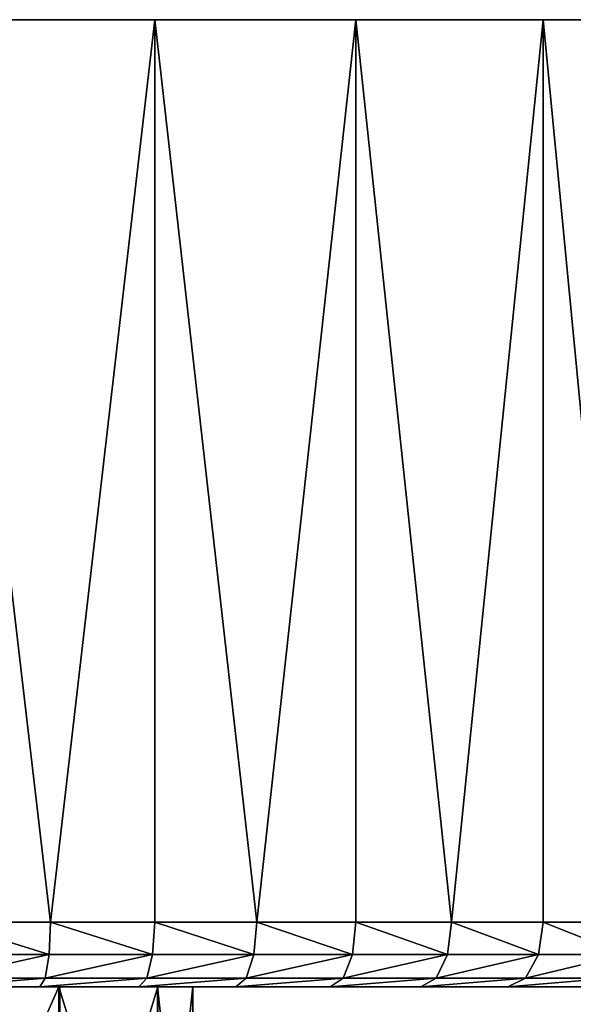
# Model space of a CAD drawing. Header units: millimetres. Extents: x -1 to 515, y 0 to 80.
# Tile 56 of 69: x 263 to 280, y 49 to 80. Entities that reach past the tile are written whole.
import ezdxf

# ---------------------------------------------------------------- set-up
doc = ezdxf.new("R2010")
doc.units = ezdxf.units.MM
doc.header["$LTSCALE"] = 25.4
doc.layers.get('0').update_dxf_attribs({"true_color": 0xff5454})

# ---------------------------------------------------------------- blocks, each defined once
blk = doc.blocks.new('STICKS-6267-9077.STL#2')
at = {"color": 250, "true_color": 0x262626}
mesh = blk.add_polyface(dxfattribs=at)
corners = [(249.724, 84.447, -38.776), (262.846, 84.447, -39.863), (256.24, 84.447, -39.863), (269.362, 84.447, -38.776), (243.475, 84.447, -36.631), (275.611, 84.447, -36.631), (237.665, 84.447, -33.487), (281.421, 84.447, -33.487), (232.452, 84.447, -29.429), (286.634, 84.447, -29.429), (227.977, 84.447, -24.569), (291.109, 84.447, -24.569), (224.364, 84.447, -19.038), (294.722, 84.447, -19.038), (221.71, 84.447, -12.988), (297.376, 84.447, -12.988), (220.089, 84.447, -6.584), (298.997, 84.447, -6.584), (219.543, 84.447), (299.543, 84.447), (298.997, 84.447, 6.584), (220.089, 84.447, 6.584), (221.71, 84.447, 12.988), (297.376, 84.447, 12.988), (224.364, 84.447, 19.038), (294.722, 84.447, 19.038), (227.977, 84.447, 24.569), (291.109, 84.447, 24.569), (232.452, 84.447, 29.429), (286.634, 84.447, 29.429), (237.665, 84.447, 33.487), (281.421, 84.447, 33.487), (243.475, 84.447, 36.631), (275.611, 84.447, 36.631), (249.724, 84.447, 38.776), (269.362, 84.447, 38.776), (256.24, 84.447, 39.863), (262.846, 84.447, 39.863)]
mesh.append_faces([[corners[k] for k in face] for face in [(0, 1, 2), (35, 36, 37)]], dxfattribs={"vtx0": -1, "color": 250})
mesh.append_faces([[corners[k] for k in face] for face in [(1, 0, 3), (3, 4, 5), (5, 6, 7), (7, 8, 9), (9, 10, 11), (11, 12, 13), (13, 14, 15), (15, 16, 17), (17, 18, 19), (19, 18, 20), (20, 22, 23), (23, 24, 25), (25, 26, 27), (27, 28, 29), (29, 30, 31), (31, 32, 33), (33, 34, 35)]], dxfattribs={"vtx0": -1, "vtx1": -1, "color": 250})
mesh.append_faces([[corners[k] for k in face] for face in [(3, 0, 4), (5, 4, 6), (7, 6, 8), (9, 8, 10), (11, 10, 12), (13, 12, 14), (15, 14, 16), (17, 16, 18), (20, 18, 21), (20, 21, 22), (23, 22, 24), (25, 24, 26), (27, 26, 28), (29, 28, 30), (31, 30, 32), (33, 32, 34), (35, 34, 36)]], dxfattribs={"vtx0": -1, "vtx2": -1, "color": 250})
mesh = blk.add_polyface(dxfattribs=at)
corners = [(266.127, 56.447, 39.454), (262.846, 84.447, 39.863), (262.846, 56.447, 39.863)]
mesh.append_faces([[corners[k] for k in face] for face in [(0, 1, 2)]], dxfattribs={"color": 250})
mesh = blk.add_polyface(dxfattribs=at)
corners = [(269.362, 84.447, 38.776), (262.846, 84.447, 39.863), (266.127, 56.447, 39.454)]
mesh.append_faces([[corners[k] for k in face] for face in [(0, 1, 2)]], dxfattribs={"color": 250})
mesh = blk.add_polyface(dxfattribs=at)
corners = [(269.362, 84.447, -38.776), (266.127, 56.447, -39.454), (262.846, 84.447, -39.863)]
mesh.append_faces([[corners[k] for k in face] for face in [(0, 1, 2)]], dxfattribs={"color": 250})
mesh = blk.add_polyface(dxfattribs=at)
corners = [(266.127, 56.447, -39.454), (262.846, 56.447, -39.863), (262.846, 84.447, -39.863)]
mesh.append_faces([[corners[k] for k in face] for face in [(0, 1, 2)]], dxfattribs={"color": 250})
mesh = blk.add_polyface(dxfattribs=at)
corners = [(269.362, 84.447, 38.776), (266.127, 56.447, 39.454), (269.362, 56.447, 38.776)]
mesh.append_faces([[corners[k] for k in face] for face in [(0, 1, 2)]], dxfattribs={"color": 250})
mesh = blk.add_polyface(dxfattribs=at)
corners = [(269.362, 56.447, -38.776), (266.127, 56.447, -39.454), (269.362, 84.447, -38.776)]
mesh.append_faces([[corners[k] for k in face] for face in [(0, 1, 2)]], dxfattribs={"color": 250})
mesh = blk.add_polyface(dxfattribs=at)
corners = [(272.531, 56.447, 37.833), (269.362, 84.447, 38.776), (269.362, 56.447, 38.776)]
mesh.append_faces([[corners[k] for k in face] for face in [(0, 1, 2)]], dxfattribs={"color": 250})
mesh = blk.add_polyface(dxfattribs=at)
corners = [(275.611, 84.447, 36.631), (269.362, 84.447, 38.776), (272.531, 56.447, 37.833)]
mesh.append_faces([[corners[k] for k in face] for face in [(0, 1, 2)]], dxfattribs={"color": 250})
mesh = blk.add_polyface(dxfattribs=at)
corners = [(275.611, 84.447, -36.631), (272.531, 56.447, -37.833), (269.362, 84.447, -38.776)]
mesh.append_faces([[corners[k] for k in face] for face in [(0, 1, 2)]], dxfattribs={"color": 250})
mesh = blk.add_polyface(dxfattribs=at)
corners = [(272.531, 56.447, -37.833), (269.362, 56.447, -38.776), (269.362, 84.447, -38.776)]
mesh.append_faces([[corners[k] for k in face] for face in [(0, 1, 2)]], dxfattribs={"color": 250})
mesh = blk.add_polyface(dxfattribs=at)
corners = [(275.611, 84.447, 36.631), (272.531, 56.447, 37.833), (275.611, 56.447, 36.631)]
mesh.append_faces([[corners[k] for k in face] for face in [(0, 1, 2)]], dxfattribs={"color": 250})
mesh = blk.add_polyface(dxfattribs=at)
corners = [(275.611, 56.447, -36.631), (272.531, 56.447, -37.833), (275.611, 84.447, -36.631)]
mesh.append_faces([[corners[k] for k in face] for face in [(0, 1, 2)]], dxfattribs={"color": 250})
mesh = blk.add_polyface(dxfattribs=at)
corners = [(278.581, 56.447, 35.179), (275.611, 84.447, 36.631), (275.611, 56.447, 36.631)]
mesh.append_faces([[corners[k] for k in face] for face in [(0, 1, 2)]], dxfattribs={"color": 250})
mesh = blk.add_polyface(dxfattribs=at)
corners = [(281.421, 84.447, 33.487), (275.611, 84.447, 36.631), (278.581, 56.447, 35.179)]
mesh.append_faces([[corners[k] for k in face] for face in [(0, 1, 2)]], dxfattribs={"color": 250})
mesh = blk.add_polyface(dxfattribs=at)
corners = [(281.421, 84.447, -33.487), (278.581, 56.447, -35.179), (275.611, 84.447, -36.631)]
mesh.append_faces([[corners[k] for k in face] for face in [(0, 1, 2)]], dxfattribs={"color": 250})
mesh = blk.add_polyface(dxfattribs=at)
corners = [(278.581, 56.447, -35.179), (275.611, 56.447, -36.631), (275.611, 84.447, -36.631)]
mesh.append_faces([[corners[k] for k in face] for face in [(0, 1, 2)]], dxfattribs={"color": 250})
mesh = blk.add_polyface(dxfattribs=at)
corners = [(281.421, 84.447, 33.487), (278.581, 56.447, 35.179), (281.421, 56.447, 33.487)]
mesh.append_faces([[corners[k] for k in face] for face in [(0, 1, 2)]], dxfattribs={"color": 250})
mesh = blk.add_polyface(dxfattribs=at)
corners = [(281.421, 56.447, -33.487), (278.581, 56.447, -35.179), (281.421, 84.447, -33.487)]
mesh.append_faces([[corners[k] for k in face] for face in [(0, 1, 2)]], dxfattribs={"color": 250})
mesh = blk.add_polyface(dxfattribs=at)
corners = [(284.112, 56.447, 31.566), (281.421, 84.447, 33.487), (281.421, 56.447, 33.487)]
mesh.append_faces([[corners[k] for k in face] for face in [(0, 1, 2)]], dxfattribs={"color": 250})
mesh = blk.add_polyface(dxfattribs=at)
corners = [(286.634, 84.447, 29.429), (281.421, 84.447, 33.487), (284.112, 56.447, 31.566)]
mesh.append_faces([[corners[k] for k in face] for face in [(0, 1, 2)]], dxfattribs={"color": 250})
mesh = blk.add_polyface(dxfattribs=at)
corners = [(286.634, 84.447, -29.429), (284.112, 56.447, -31.566), (281.421, 84.447, -33.487)]
mesh.append_faces([[corners[k] for k in face] for face in [(0, 1, 2)]], dxfattribs={"color": 250})
mesh = blk.add_polyface(dxfattribs=at)
corners = [(284.112, 56.447, -31.566), (281.421, 56.447, -33.487), (281.421, 84.447, -33.487)]
mesh.append_faces([[corners[k] for k in face] for face in [(0, 1, 2)]], dxfattribs={"color": 250})
mesh = blk.add_polyface(dxfattribs=at)
corners = [(262.846, 56.447, -39.863), (266.083, 55.447, -39.19), (262.824, 55.447, -39.596), (266.127, 56.447, -39.454)]
mesh.append_faces([[corners[k] for k in face] for face in [(0, 1, 2), (1, 0, 3)]], dxfattribs={"vtx0": -1, "color": 250})
mesh = blk.add_polyface(dxfattribs=at)
corners = [(266.083, 55.447, 39.19), (262.846, 56.447, 39.863), (262.824, 55.447, 39.596), (266.127, 56.447, 39.454)]
mesh.append_faces([[corners[k] for k in face] for face in [(0, 1, 2), (1, 0, 3)]], dxfattribs={"vtx0": -1, "color": 250})
mesh = blk.add_polyface(dxfattribs=at)
corners = [(266.127, 56.447, -39.454), (269.297, 55.447, -38.516), (266.083, 55.447, -39.19), (269.362, 56.447, -38.776)]
mesh.append_faces([[corners[k] for k in face] for face in [(0, 1, 2), (1, 0, 3)]], dxfattribs={"vtx0": -1, "color": 250})
mesh = blk.add_polyface(dxfattribs=at)
corners = [(269.297, 55.447, 38.516), (266.127, 56.447, 39.454), (266.083, 55.447, 39.19), (269.362, 56.447, 38.776)]
mesh.append_faces([[corners[k] for k in face] for face in [(0, 1, 2), (1, 0, 3)]], dxfattribs={"vtx0": -1, "color": 250})
mesh = blk.add_polyface(dxfattribs=at)
corners = [(269.362, 56.447, -38.776), (272.444, 55.447, -37.579), (269.297, 55.447, -38.516), (272.531, 56.447, -37.833)]
mesh.append_faces([[corners[k] for k in face] for face in [(0, 1, 2), (1, 0, 3)]], dxfattribs={"vtx0": -1, "color": 250})
mesh = blk.add_polyface(dxfattribs=at)
corners = [(272.444, 55.447, 37.579), (269.362, 56.447, 38.776), (269.297, 55.447, 38.516), (272.531, 56.447, 37.833)]
mesh.append_faces([[corners[k] for k in face] for face in [(0, 1, 2), (1, 0, 3)]], dxfattribs={"vtx0": -1, "color": 250})
mesh = blk.add_polyface(dxfattribs=at)
corners = [(272.531, 56.447, -37.833), (275.503, 55.447, -36.386), (272.444, 55.447, -37.579), (275.611, 56.447, -36.631)]
mesh.append_faces([[corners[k] for k in face] for face in [(0, 1, 2), (1, 0, 3)]], dxfattribs={"vtx0": -1, "color": 250})
mesh = blk.add_polyface(dxfattribs=at)
corners = [(275.503, 55.447, 36.386), (272.531, 56.447, 37.833), (272.444, 55.447, 37.579), (275.611, 56.447, 36.631)]
mesh.append_faces([[corners[k] for k in face] for face in [(0, 1, 2), (1, 0, 3)]], dxfattribs={"vtx0": -1, "color": 250})
mesh = blk.add_polyface(dxfattribs=at)
corners = [(275.611, 56.447, -36.631), (278.453, 55.447, -34.943), (275.503, 55.447, -36.386), (278.581, 56.447, -35.179)]
mesh.append_faces([[corners[k] for k in face] for face in [(0, 1, 2), (1, 0, 3)]], dxfattribs={"vtx0": -1, "color": 250})
mesh = blk.add_polyface(dxfattribs=at)
corners = [(278.453, 55.447, 34.943), (275.611, 56.447, 36.631), (275.503, 55.447, 36.386), (278.581, 56.447, 35.179)]
mesh.append_faces([[corners[k] for k in face] for face in [(0, 1, 2), (1, 0, 3)]], dxfattribs={"vtx0": -1, "color": 250})
mesh = blk.add_polyface(dxfattribs=at)
corners = [(278.581, 56.447, -35.179), (281.274, 55.447, -33.262), (278.453, 55.447, -34.943), (281.421, 56.447, -33.487)]
mesh.append_faces([[corners[k] for k in face] for face in [(0, 1, 2), (1, 0, 3)]], dxfattribs={"vtx0": -1, "color": 250})
mesh = blk.add_polyface(dxfattribs=at)
corners = [(281.274, 55.447, 33.262), (278.581, 56.447, 35.179), (278.453, 55.447, 34.943), (281.421, 56.447, 33.487)]
mesh.append_faces([[corners[k] for k in face] for face in [(0, 1, 2), (1, 0, 3)]], dxfattribs={"vtx0": -1, "color": 250})
mesh = blk.add_polyface(dxfattribs=at)
corners = [(281.421, 56.447, -33.487), (283.947, 55.447, -31.354), (281.274, 55.447, -33.262), (284.112, 56.447, -31.566)]
mesh.append_faces([[corners[k] for k in face] for face in [(0, 1, 2), (1, 0, 3)]], dxfattribs={"vtx0": -1, "color": 250})
mesh = blk.add_polyface(dxfattribs=at)
corners = [(283.947, 55.447, 31.354), (281.421, 56.447, 33.487), (281.274, 55.447, 33.262), (284.112, 56.447, 31.566)]
mesh.append_faces([[corners[k] for k in face] for face in [(0, 1, 2), (1, 0, 3)]], dxfattribs={"vtx0": -1, "color": 250})
mesh = blk.add_polyface(dxfattribs=at)
corners = [(266.083, 55.447, -39.19), (262.764, 54.715, -38.867), (262.824, 55.447, -39.596), (265.962, 54.715, -38.468)]
mesh.append_faces([[corners[k] for k in face] for face in [(0, 1, 2), (1, 0, 3)]], dxfattribs={"vtx0": -1, "color": 250})
mesh = blk.add_polyface(dxfattribs=at)
corners = [(266.083, 55.447, 39.19), (262.764, 54.715, 38.867), (265.962, 54.715, 38.468), (262.824, 55.447, 39.596)]
mesh.append_faces([[corners[k] for k in face] for face in [(0, 1, 2), (1, 0, 3)]], dxfattribs={"vtx0": -1, "color": 250})
mesh = blk.add_polyface(dxfattribs=at)
corners = [(269.297, 55.447, -38.516), (265.962, 54.715, -38.468), (266.083, 55.447, -39.19), (269.117, 54.715, -37.807)]
mesh.append_faces([[corners[k] for k in face] for face in [(0, 1, 2), (1, 0, 3)]], dxfattribs={"vtx0": -1, "color": 250})
mesh = blk.add_polyface(dxfattribs=at)
corners = [(269.297, 55.447, 38.516), (265.962, 54.715, 38.468), (269.117, 54.715, 37.807), (266.083, 55.447, 39.19)]
mesh.append_faces([[corners[k] for k in face] for face in [(0, 1, 2), (1, 0, 3)]], dxfattribs={"vtx0": -1, "color": 250})
mesh = blk.add_polyface(dxfattribs=at)
corners = [(272.444, 55.447, -37.579), (269.117, 54.715, -37.807), (269.297, 55.447, -38.516), (272.206, 54.715, -36.887)]
mesh.append_faces([[corners[k] for k in face] for face in [(0, 1, 2), (1, 0, 3)]], dxfattribs={"vtx0": -1, "color": 250})
mesh = blk.add_polyface(dxfattribs=at)
corners = [(272.444, 55.447, 37.579), (269.117, 54.715, 37.807), (272.206, 54.715, 36.887), (269.297, 55.447, 38.516)]
mesh.append_faces([[corners[k] for k in face] for face in [(0, 1, 2), (1, 0, 3)]], dxfattribs={"vtx0": -1, "color": 250})
mesh = blk.add_polyface(dxfattribs=at)
corners = [(275.503, 55.447, -36.386), (272.206, 54.715, -36.887), (272.444, 55.447, -37.579), (275.209, 54.715, -35.715)]
mesh.append_faces([[corners[k] for k in face] for face in [(0, 1, 2), (1, 0, 3)]], dxfattribs={"vtx0": -1, "color": 250})
mesh = blk.add_polyface(dxfattribs=at)
corners = [(275.503, 55.447, 36.386), (272.206, 54.715, 36.887), (275.209, 54.715, 35.715), (272.444, 55.447, 37.579)]
mesh.append_faces([[corners[k] for k in face] for face in [(0, 1, 2), (1, 0, 3)]], dxfattribs={"vtx0": -1, "color": 250})
mesh = blk.add_polyface(dxfattribs=at)
corners = [(278.453, 55.447, -34.943), (275.209, 54.715, -35.715), (275.503, 55.447, -36.386), (278.105, 54.715, -34.299)]
mesh.append_faces([[corners[k] for k in face] for face in [(0, 1, 2), (1, 0, 3)]], dxfattribs={"vtx0": -1, "color": 250})
mesh = blk.add_polyface(dxfattribs=at)
corners = [(278.453, 55.447, 34.943), (275.209, 54.715, 35.715), (278.105, 54.715, 34.299), (275.503, 55.447, 36.386)]
mesh.append_faces([[corners[k] for k in face] for face in [(0, 1, 2), (1, 0, 3)]], dxfattribs={"vtx0": -1, "color": 250})
mesh = blk.add_polyface(dxfattribs=at)
corners = [(281.274, 55.447, -33.262), (278.105, 54.715, -34.299), (278.453, 55.447, -34.943), (280.874, 54.715, -32.649)]
mesh.append_faces([[corners[k] for k in face] for face in [(0, 1, 2), (1, 0, 3)]], dxfattribs={"vtx0": -1, "color": 250})
mesh = blk.add_polyface(dxfattribs=at)
corners = [(281.274, 55.447, 33.262), (278.105, 54.715, 34.299), (280.874, 54.715, 32.649), (278.453, 55.447, 34.943)]
mesh.append_faces([[corners[k] for k in face] for face in [(0, 1, 2), (1, 0, 3)]], dxfattribs={"vtx0": -1, "color": 250})
mesh = blk.add_polyface(dxfattribs=at)
corners = [(283.947, 55.447, -31.354), (280.874, 54.715, -32.649), (281.274, 55.447, -33.262), (283.497, 54.715, -30.776)]
mesh.append_faces([[corners[k] for k in face] for face in [(0, 1, 2), (1, 0, 3)]], dxfattribs={"vtx0": -1, "color": 250})
mesh = blk.add_polyface(dxfattribs=at)
corners = [(283.947, 55.447, 31.354), (280.874, 54.715, 32.649), (283.497, 54.715, 30.776), (281.274, 55.447, 33.262)]
mesh.append_faces([[corners[k] for k in face] for face in [(0, 1, 2), (1, 0, 3)]], dxfattribs={"vtx0": -1, "color": 250})
mesh = blk.add_polyface(dxfattribs=at)
corners = [(265.962, 54.715, -38.468), (262.681, 54.447, -37.87), (262.764, 54.715, -38.867), (265.798, 54.447, -37.482)]
mesh.append_faces([[corners[k] for k in face] for face in [(0, 1, 2), (1, 0, 3)]], dxfattribs={"vtx0": -1, "color": 250})
mesh = blk.add_polyface(dxfattribs=at)
corners = [(265.962, 54.715, 38.468), (262.681, 54.447, 37.87), (265.798, 54.447, 37.482), (262.764, 54.715, 38.867)]
mesh.append_faces([[corners[k] for k in face] for face in [(0, 1, 2), (1, 0, 3)]], dxfattribs={"vtx0": -1, "color": 250})
mesh = blk.add_polyface(dxfattribs=at)
corners = [(269.117, 54.715, -37.807), (265.798, 54.447, -37.482), (265.962, 54.715, -38.468), (268.871, 54.447, -36.837)]
mesh.append_faces([[corners[k] for k in face] for face in [(0, 1, 2), (1, 0, 3)]], dxfattribs={"vtx0": -1, "color": 250})
mesh = blk.add_polyface(dxfattribs=at)
corners = [(269.117, 54.715, 37.807), (265.798, 54.447, 37.482), (268.871, 54.447, 36.837), (265.962, 54.715, 38.468)]
mesh.append_faces([[corners[k] for k in face] for face in [(0, 1, 2), (1, 0, 3)]], dxfattribs={"vtx0": -1, "color": 250})
mesh = blk.add_polyface(dxfattribs=at)
corners = [(272.206, 54.715, -36.887), (268.871, 54.447, -36.837), (269.117, 54.715, -37.807), (271.882, 54.447, -35.941)]
mesh.append_faces([[corners[k] for k in face] for face in [(0, 1, 2), (1, 0, 3)]], dxfattribs={"vtx0": -1, "color": 250})
mesh = blk.add_polyface(dxfattribs=at)
corners = [(272.206, 54.715, 36.887), (268.871, 54.447, 36.837), (271.882, 54.447, 35.941), (269.117, 54.715, 37.807)]
mesh.append_faces([[corners[k] for k in face] for face in [(0, 1, 2), (1, 0, 3)]], dxfattribs={"vtx0": -1, "color": 250})
mesh = blk.add_polyface(dxfattribs=at)
corners = [(275.209, 54.715, -35.715), (271.882, 54.447, -35.941), (272.206, 54.715, -36.887), (274.807, 54.447, -34.799)]
mesh.append_faces([[corners[k] for k in face] for face in [(0, 1, 2), (1, 0, 3)]], dxfattribs={"vtx0": -1, "color": 250})
mesh = blk.add_polyface(dxfattribs=at)
corners = [(275.209, 54.715, 35.715), (271.882, 54.447, 35.941), (274.807, 54.447, 34.799), (272.206, 54.715, 36.887)]
mesh.append_faces([[corners[k] for k in face] for face in [(0, 1, 2), (1, 0, 3)]], dxfattribs={"vtx0": -1, "color": 250})
mesh = blk.add_polyface(dxfattribs=at)
corners = [(278.105, 54.715, -34.299), (274.807, 54.447, -34.799), (275.209, 54.715, -35.715), (277.629, 54.447, -33.42)]
mesh.append_faces([[corners[k] for k in face] for face in [(0, 1, 2), (1, 0, 3)]], dxfattribs={"vtx0": -1, "color": 250})
mesh = blk.add_polyface(dxfattribs=at)
corners = [(278.105, 54.715, 34.299), (274.807, 54.447, 34.799), (277.629, 54.447, 33.42), (275.209, 54.715, 35.715)]
mesh.append_faces([[corners[k] for k in face] for face in [(0, 1, 2), (1, 0, 3)]], dxfattribs={"vtx0": -1, "color": 250})
mesh = blk.add_polyface(dxfattribs=at)
corners = [(280.874, 54.715, -32.649), (277.629, 54.447, -33.42), (278.105, 54.715, -34.299), (280.327, 54.447, -31.812)]
mesh.append_faces([[corners[k] for k in face] for face in [(0, 1, 2), (1, 0, 3)]], dxfattribs={"vtx0": -1, "color": 250})
mesh = blk.add_polyface(dxfattribs=at)
corners = [(280.874, 54.715, 32.649), (277.629, 54.447, 33.42), (280.327, 54.447, 31.812), (278.105, 54.715, 34.299)]
mesh.append_faces([[corners[k] for k in face] for face in [(0, 1, 2), (1, 0, 3)]], dxfattribs={"vtx0": -1, "color": 250})
mesh = blk.add_polyface(dxfattribs=at)
corners = [(283.497, 54.715, -30.776), (280.327, 54.447, -31.812), (280.874, 54.715, -32.649), (282.883, 54.447, -29.987)]
mesh.append_faces([[corners[k] for k in face] for face in [(0, 1, 2), (1, 0, 3)]], dxfattribs={"vtx0": -1, "color": 250})
mesh = blk.add_polyface(dxfattribs=at)
corners = [(283.497, 54.715, 30.776), (280.327, 54.447, 31.812), (282.883, 54.447, 29.987), (280.874, 54.715, 32.649)]
mesh.append_faces([[corners[k] for k in face] for face in [(0, 1, 2), (1, 0, 3)]], dxfattribs={"vtx0": -1, "color": 250})
mesh = blk.add_polyface(dxfattribs=at)
corners = [(262.681, 54.447, -37.87), (256.405, 54.447, -37.87), (259.543, 54.447, -38), (265.798, 54.447, -37.482), (253.288, 54.447, -37.482), (268.871, 54.447, -36.837), (250.215, 54.447, -36.837), (271.882, 54.447, -35.941), (247.204, 54.447, -35.941), (274.807, 54.447, -34.799), (244.279, 54.447, -34.799), (277.629, 54.447, -33.42), (241.457, 54.447, -33.42), (280.327, 54.447, -31.812), (238.759, 54.447, -31.812), (282.883, 54.447, -29.987), (236.203, 54.447, -29.987), (285.28, 54.447, -27.958), (233.806, 54.447, -27.958), (287.501, 54.447, -25.737), (231.585, 54.447, -25.737), (289.53, 54.447, -23.34), (229.556, 54.447, -23.34), (291.355, 54.447, -20.784), (227.731, 54.447, -20.784), (292.963, 54.447, -18.086), (226.123, 54.447, -18.086), (294.342, 54.447, -15.264), (224.744, 54.447, -15.264), (295.484, 54.447, -12.339), (223.602, 54.447, -12.339), (296.38, 54.447, -9.328), (222.706, 54.447, -9.328), (297.025, 54.447, -6.255), (222.061, 54.447, -6.255), (297.413, 54.447, -3.138), (221.673, 54.447, -3.138), (297.543, 54.447), (221.543, 54.447), (221.673, 54.447, 3.138), (297.413, 54.447, 3.138), (297.025, 54.447, 6.255), (222.061, 54.447, 6.255), (296.38, 54.447, 9.328), (222.706, 54.447, 9.328), (295.484, 54.447, 12.339), (223.602, 54.447, 12.339), (294.342, 54.447, 15.264), (224.744, 54.447, 15.264), (292.963, 54.447, 18.086), (226.123, 54.447, 18.086), (291.355, 54.447, 20.784), (227.731, 54.447, 20.784), (289.53, 54.447, 23.34), (229.556, 54.447, 23.34), (287.501, 54.447, 25.737), (231.585, 54.447, 25.737), (285.28, 54.447, 27.958), (233.806, 54.447, 27.958), (282.883, 54.447, 29.987), (236.203, 54.447, 29.987), (280.327, 54.447, 31.812), (238.759, 54.447, 31.812), (277.629, 54.447, 33.42), (241.457, 54.447, 33.42), (274.807, 54.447, 34.799), (244.279, 54.447, 34.799), (271.882, 54.447, 35.941), (247.204, 54.447, 35.941), (268.871, 54.447, 36.837), (250.215, 54.447, 36.837), (265.798, 54.447, 37.482), (253.288, 54.447, 37.482), (262.681, 54.447, 37.87), (256.405, 54.447, 37.87), (259.543, 54.447, 38)]
mesh.append_faces([[corners[k] for k in face] for face in [(0, 1, 2), (74, 73, 75)]], dxfattribs={"vtx0": -1, "color": 250})
mesh.append_faces([[corners[k] for k in face] for face in [(1, 3, 4), (4, 5, 6), (6, 7, 8), (8, 9, 10), (10, 11, 12), (12, 13, 14), (14, 15, 16), (16, 17, 18), (18, 19, 20), (20, 21, 22), (22, 23, 24), (24, 25, 26), (26, 27, 28), (28, 29, 30), (30, 31, 32), (32, 33, 34), (34, 35, 36), (36, 37, 38), (38, 37, 39), (39, 41, 42), (42, 43, 44), (44, 45, 46), (46, 47, 48), (48, 49, 50), (50, 51, 52), (52, 53, 54), (54, 55, 56), (56, 57, 58), (58, 59, 60), (60, 61, 62), (62, 63, 64), (64, 65, 66), (66, 67, 68), (68, 69, 70), (70, 71, 72), (72, 73, 74)]], dxfattribs={"vtx0": -1, "vtx1": -1, "color": 250})
mesh.append_faces([[corners[k] for k in face] for face in [(1, 0, 3), (4, 3, 5), (6, 5, 7), (8, 7, 9), (10, 9, 11), (12, 11, 13), (14, 13, 15), (16, 15, 17), (18, 17, 19), (20, 19, 21), (22, 21, 23), (24, 23, 25), (26, 25, 27), (28, 27, 29), (30, 29, 31), (32, 31, 33), (34, 33, 35), (36, 35, 37), (39, 37, 40), (39, 40, 41), (42, 41, 43), (44, 43, 45), (46, 45, 47), (48, 47, 49), (50, 49, 51), (52, 51, 53), (54, 53, 55), (56, 55, 57), (58, 57, 59), (60, 59, 61), (62, 61, 63), (64, 63, 65), (66, 65, 67), (68, 67, 69), (70, 69, 71), (72, 71, 73)]], dxfattribs={"vtx0": -1, "vtx2": -1, "color": 250})
mesh = blk.add_polyface(dxfattribs=at)
corners = [(257.076, 54.447, -10.72), (266.386, 54.447, -8.613), (261.971, 54.447, -10.729), (252.669, 54.447, -8.588), (269.445, 54.447, -4.791), (249.624, 54.447, -4.755), (270.543, 54.447, -0.02), (248.543, 54.447, 0.02), (269.462, 54.447, 4.755), (249.641, 54.447, 4.791), (266.417, 54.447, 8.588), (252.7, 54.447, 8.613), (262.01, 54.447, 10.72), (257.115, 54.447, 10.729)]
mesh.append_faces([[corners[k] for k in face] for face in [(0, 1, 2), (12, 11, 13)]], dxfattribs={"vtx0": -1, "color": 250})
mesh.append_faces([[corners[k] for k in face] for face in [(1, 3, 4), (4, 5, 6), (6, 7, 8), (8, 9, 10), (10, 11, 12)]], dxfattribs={"vtx0": -1, "vtx1": -1, "color": 250})
mesh.append_faces([[corners[k] for k in face] for face in [(1, 0, 3), (4, 3, 5), (6, 5, 7), (8, 7, 9), (10, 9, 11)]], dxfattribs={"vtx0": -1, "vtx2": -1, "color": 250})
mesh = blk.add_polyface(dxfattribs=at)
corners = [(266.386, 54.447, -8.613), (261.971, 44.447, -10.729), (261.971, 54.447, -10.729), (266.386, 44.447, -8.613)]
mesh.append_faces([[corners[k] for k in face] for face in [(0, 1, 2), (1, 0, 3)]], dxfattribs={"vtx0": -1, "color": 250})
mesh = blk.add_polyface(dxfattribs=at)
corners = [(266.417, 44.447, 8.588), (262.01, 54.447, 10.72), (262.01, 44.447, 10.72), (266.417, 54.447, 8.588)]
mesh.append_faces([[corners[k] for k in face] for face in [(0, 1, 2), (1, 0, 3)]], dxfattribs={"vtx0": -1, "color": 250})
mesh = blk.add_polyface(dxfattribs=at)
corners = [(266.386, 54.447, -8.613), (269.445, 44.447, -4.791), (266.386, 44.447, -8.613), (269.445, 54.447, -4.791)]
mesh.append_faces([[corners[k] for k in face] for face in [(0, 1, 2), (1, 0, 3)]], dxfattribs={"vtx0": -1, "color": 250})
mesh = blk.add_polyface(dxfattribs=at)
corners = [(269.462, 54.447, 4.755), (266.417, 44.447, 8.588), (269.462, 44.447, 4.755), (266.417, 54.447, 8.588)]
mesh.append_faces([[corners[k] for k in face] for face in [(0, 1, 2), (1, 0, 3)]], dxfattribs={"vtx0": -1, "color": 250})
mesh = blk.add_polyface(dxfattribs=at)
corners = [(269.445, 54.447, -4.791), (270.543, 44.447, -0.02), (269.445, 44.447, -4.791), (270.543, 54.447, -0.02)]
mesh.append_faces([[corners[k] for k in face] for face in [(0, 1, 2), (1, 0, 3)]], dxfattribs={"vtx0": -1, "color": 250})
mesh = blk.add_polyface(dxfattribs=at)
corners = [(270.543, 54.447, -0.02), (269.462, 44.447, 4.755), (270.543, 44.447, -0.02), (269.462, 54.447, 4.755)]
mesh.append_faces([[corners[k] for k in face] for face in [(0, 1, 2), (1, 0, 3)]], dxfattribs={"vtx0": -1, "color": 250})
blk = doc.blocks.new('Grupuj#4')
at = {"color": 0}
blk.add_blockref('STICKS-6267-9077.STL#2', (-1.445, -4.595, 41.971), dxfattribs=at)

msp = doc.modelspace()

# ---------------------------------------------------------------- block references
at = {"color": 0}
msp.add_blockref('Grupuj#4', (-1.192, -0.12, 0.883), dxfattribs=at)

doc.saveas('drawing.dxf')
